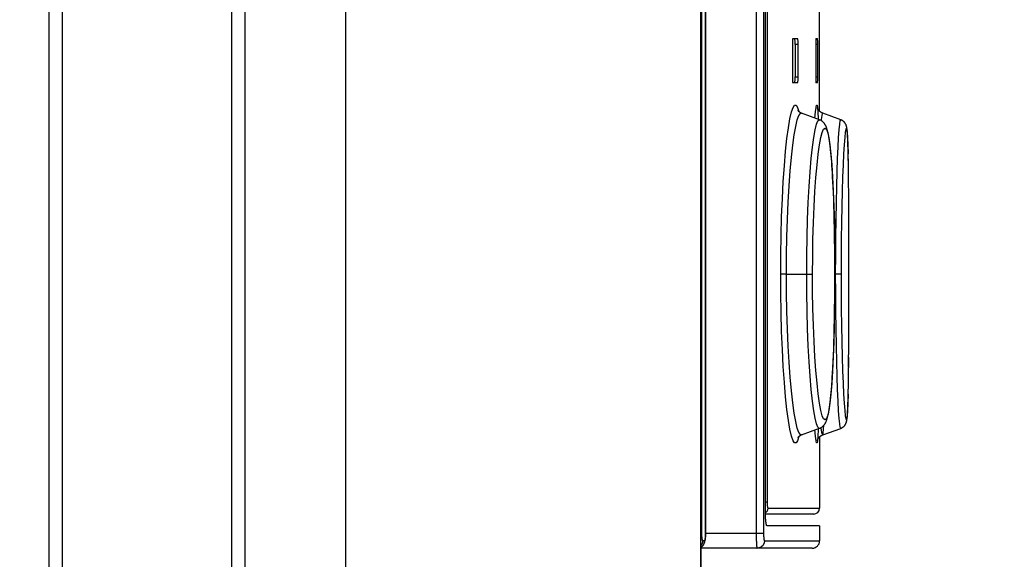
# Model space of a CAD drawing. Extents: x 0 to 594, y 0 to 420.
# Tile 32 of 126: x 259.23 to 265.88, y 259.79 to 263.43. Entities that reach past the tile are written whole.
import ezdxf

# ---------------------------------------------------------------- set-up
doc = ezdxf.new("R2010")
doc.units = 0
doc.header["$LTSCALE"] = 32.67
doc.layers.get('0').update_dxf_attribs({"linetype": 'CONTINUOUS'})
doc.styles.get("Standard").update_dxf_attribs({"font": 'txt', "width": 0.8})
doc.dimstyles.get("Standard").update_dxf_attribs({"dimtxt": 2.5, "dimasz": 2.5, "dimexe": 1.25, "dimexo": 0.625, "dimtad": 1, "dimcen": 2.5, "dimazin": 3, "dimtfac": 1, "dimtmove": 0, "dimatfit": 3})

# ---------------------------------------------------------------- blocks, each defined once
blk = doc.blocks.new('_FILLED')
at = {"color": 0, "linetype": 'BYBLOCK'}
blk.add_solid([(0, 0), (-1, 0.1429), (-1, -0.1429)], dxfattribs=at)
blk = doc.blocks.new('*D12')
at = {"color": 2, "linetype": 'CONTINUOUS'}
for p, q in [((259.2341, 287.3126), (274.7205, 287.3126)), ((273.7205, 287.3126), (273.7205, 227.5126)), ((273.7205, 167.7126), (273.7205, 227.5126)), ((261.6341, 167.7126), (274.7205, 167.7126))]:
    blk.add_line(p, q, dxfattribs=at)
at = {"color": 2, "linetype": 'CONTINUOUS', "xscale": 3.5, "yscale": 3.5, "zscale": 3.5}
for p, rotation in [((273.7205, 287.3126), 90), ((273.7205, 167.7126), 270)]:
    blk.add_blockref('_FILLED', p, dxfattribs=dict(at, rotation=rotation))
at = {"color": 5, "linetype": 'CONTINUOUS', "width": 0.8}
blk.add_text('598', height=3.5, rotation=90, dxfattribs=at).set_placement((272.8455, 223.8175))

msp = doc.modelspace()

# ---------------------------------------------------------------- linework, layer by layer
at = {"color": 7, "linetype": 'CONTINUOUS'}
for p, q in [((259.4341, 168.1126), (259.4341, 286.0126)), ((259.5241, 168.1126), (259.5241, 286.0126)), ((260.6641, 286.0126), (260.6641, 168.1126)), ((260.7541, 286.0126), (260.7541, 168.1126)), ((261.4341, 286.0126), (261.4341, 168.1126)), ((263.8308, 286.0126), (263.8308, 168.2026)), ((263.831, 286.0126), (263.831, 168.2026)), ((263.8395, 259.9626), (263.8395, 285.9141)), ((263.8636, 285.9141), (263.8636, 259.9626)), ((264.2062, 285.8687), (264.2062, 259.9626)), ((264.2559, 285.8641), (264.2559, 259.9626)), ((264.2682, 260.1126), (264.2682, 285.7156)), ((264.2802, 285.6326), (264.2802, 260.1726)), ((264.4537, 263.3026), (264.4859, 263.3026)), ((264.6098, 263.3026), (264.6206, 263.3026)), ((264.4505, 263.2626), (264.4505, 263.0426)), ((264.4688, 263.2626), (264.4688, 263.0426)), ((264.4889, 263.2626), (264.4688, 263.2626)), ((264.4889, 263.0426), (264.4889, 263.2626)), ((264.6086, 263.2626), (264.6086, 263.0426)), ((264.6215, 263.2626), (264.6086, 263.2626)), ((264.6215, 263.0426), (264.6215, 263.2626)), ((264.4688, 263.0426), (264.4889, 263.0426)), ((264.6086, 263.0426), (264.6215, 263.0426)), ((264.4859, 263.0026), (264.4537, 263.0026)), ((264.6206, 263.0026), (264.6098, 263.0026)), ((264.6202, 262.8345), (264.62, 262.8351)), ((264.6202, 262.8346), (264.6201, 262.8348)), ((264.6203, 262.8342), (264.6202, 262.8345)), ((264.4895, 262.8151), (264.4892, 262.8155)), ((264.6335, 262.7536), (264.5123, 262.7977)), ((264.7764, 262.754), (264.6554, 262.7981)), ((264.7775, 262.7537), (264.7764, 262.754)), ((264.7852, 262.7501), (264.7833, 262.751)), ((264.787, 262.749), (264.7851, 262.7501)), ((264.7887, 262.7479), (264.7869, 262.7491)), ((264.7904, 262.7468), (264.7886, 262.748)), ((264.7934, 262.7446), (264.7919, 262.7457)), ((264.795, 262.7433), (264.7934, 262.7446)), ((264.7964, 262.742), (264.7949, 262.7434)), ((264.7977, 262.7408), (264.7963, 262.7421)), ((264.799, 262.7395), (264.7976, 262.7409)), ((264.8002, 262.7383), (264.7989, 262.7397)), ((264.8014, 262.737), (264.8001, 262.7384)), ((264.8024, 262.7358), (264.8012, 262.7372)), ((264.8035, 262.7345), (264.8023, 262.7359)), ((264.8044, 262.7333), (264.8033, 262.7347)), ((264.8053, 262.732), (264.8043, 262.7334)), ((264.8062, 262.7308), (264.8052, 262.7322)), ((264.807, 262.7296), (264.8061, 262.731)), ((264.8078, 262.7283), (264.8069, 262.7297)), ((264.8085, 262.7271), (264.8077, 262.7285)), ((264.8093, 262.7258), (264.8084, 262.7273)), ((264.8099, 262.7246), (264.8091, 262.7261)), ((264.8106, 262.7233), (264.8098, 262.7248)), ((264.8112, 262.722), (264.8105, 262.7236)), ((264.8118, 262.7208), (264.8111, 262.7223)), ((264.8124, 262.7195), (264.8117, 262.721)), ((264.8129, 262.7182), (264.8122, 262.7198)), ((264.8134, 262.717), (264.8128, 262.7185)), ((264.8138, 262.7157), (264.8133, 262.7172)), ((264.8143, 262.7145), (264.8137, 262.716)), ((264.8147, 262.7132), (264.8142, 262.7148)), ((264.8151, 262.712), (264.8146, 262.7135)), ((264.8154, 262.7107), (264.815, 262.7123)), ((264.8158, 262.7095), (264.8153, 262.7111)), ((264.8161, 262.7083), (264.8157, 262.7098)), ((264.8164, 262.7071), (264.816, 262.7086)), ((264.8167, 262.7059), (264.8163, 262.7074)), ((264.817, 262.7046), (264.8166, 262.7062)), ((264.8172, 262.7034), (264.8169, 262.705)), ((264.8175, 262.7022), (264.8171, 262.7038)), ((264.8177, 262.7011), (264.8176, 262.7014)), ((264.8212, 262.6724), (264.8207, 262.6774)), ((264.8217, 262.6661), (264.8212, 262.6724)), ((264.8222, 262.6586), (264.8217, 262.6661)), ((264.8228, 262.6498), (264.8222, 262.6586)), ((264.8233, 262.6397), (264.8228, 262.6498)), ((264.8248, 262.6076), (264.8242, 262.6218)), ((264.8256, 262.5834), (264.8248, 262.6076)), ((264.8264, 262.557), (264.8256, 262.5834)), ((264.8273, 262.5188), (264.8264, 262.557)), ((264.7103, 262.5318), (264.7083, 262.5516)), ((264.7122, 262.5113), (264.7103, 262.5318)), ((264.714, 262.4899), (264.7122, 262.5113)), ((264.7158, 262.4677), (264.714, 262.4899)), ((264.8289, 262.432), (264.8272, 262.5228)), ((264.8284, 262.4662), (264.8273, 262.5188)), ((264.7175, 262.4447), (264.7158, 262.4677)), ((264.7191, 262.4209), (264.7175, 262.4447)), ((264.7207, 262.3961), (264.7191, 262.4209)), ((264.8302, 262.3175), (264.8286, 262.4498)), ((264.7222, 262.3706), (264.7207, 262.3961)), ((264.7243, 262.3308), (264.7222, 262.3706)), ((264.831, 262.2178), (264.8297, 262.3656)), ((264.7256, 262.3033), (264.7243, 262.3308)), ((264.7275, 262.2608), (264.7256, 262.3033)), ((264.7291, 262.2171), (264.7275, 262.2608)), ((264.8315, 262.1118), (264.8306, 262.2716)), ((264.7307, 262.1724), (264.7291, 262.2171)), ((264.732, 262.1265), (264.7307, 262.1724)), ((264.8319, 261.9988), (264.8313, 262.1696)), ((264.7333, 262.0792), (264.732, 262.1265)), ((264.7346, 262.0145), (264.7333, 262.0792)), ((264.8322, 261.8821), (264.8317, 262.0608)), ((264.7358, 261.9482), (264.7346, 262.0145)), ((264.7366, 261.8817), (264.7358, 261.9482)), ((264.8323, 261.7812), (264.832, 261.9466)), ((264.7371, 261.8147), (264.7366, 261.8817)), ((264.8323, 261.6443), (264.8322, 261.8297)), ((264.7374, 261.7468), (264.7371, 261.8147)), ((264.4105, 261.7126), (264.3713, 261.7126)), ((264.4105, 261.7126), (264.5867, 261.7126)), ((264.7817, 261.7126), (264.7373, 261.7126)), ((264.7374, 261.6785), (264.7374, 261.7468)), ((264.8321, 261.527), (264.8323, 261.7126)), ((264.7371, 261.6105), (264.7374, 261.6785)), ((264.7366, 261.5436), (264.7371, 261.6105)), ((264.8319, 261.411), (264.8322, 261.5944)), ((264.7358, 261.477), (264.7366, 261.5436)), ((264.7346, 261.4108), (264.7358, 261.477)), ((264.8315, 261.2993), (264.832, 261.4777)), ((264.7333, 261.3459), (264.7346, 261.4108)), ((264.8309, 261.1945), (264.8317, 261.3635)), ((264.7307, 261.2528), (264.732, 261.2988)), ((264.732, 261.2988), (264.7333, 261.3459)), ((264.7291, 261.208), (264.7307, 261.2528)), ((264.83, 261.0828), (264.8313, 261.2547)), ((264.7256, 261.1219), (264.7274, 261.1644)), ((264.7274, 261.1644), (264.7291, 261.208)), ((264.7236, 261.0809), (264.7256, 261.1219)), ((264.8291, 261.0072), (264.8306, 261.1528)), ((264.7199, 261.0166), (264.7214, 261.0417)), ((264.7214, 261.0417), (264.7236, 261.0809)), ((264.8282, 260.9501), (264.8297, 261.0586)), ((264.714, 260.9353), (264.7158, 260.9575)), ((264.7183, 260.9923), (264.7199, 261.0166)), ((264.8272, 260.8987), (264.8286, 260.9746)), ((264.7103, 260.8933), (264.7122, 260.9139)), ((264.7122, 260.9139), (264.714, 260.9353)), ((264.8262, 260.8613), (264.8272, 260.8987)), ((264.8247, 260.8163), (264.8254, 260.836)), ((264.8254, 260.836), (264.8262, 260.8613)), ((264.8214, 260.756), (264.8218, 260.7612)), ((264.8218, 260.7612), (264.8222, 260.7669)), ((264.8222, 260.7669), (264.8226, 260.7731)), ((264.8226, 260.7731), (264.823, 260.78)), ((264.823, 260.78), (264.8234, 260.7876)), ((264.8234, 260.7876), (264.824, 260.8006)), ((264.824, 260.8006), (264.8247, 260.8163)), ((264.821, 260.7513), (264.8214, 260.756)), ((264.5123, 260.6276), (264.6335, 260.6717)), ((264.65, 260.6249), (264.6519, 260.6258)), ((264.6538, 260.6266), (264.6554, 260.6272)), ((264.6554, 260.6272), (264.7764, 260.6712)), ((264.4893, 260.6099), (264.4895, 260.6102)), ((264.6341, 260.6137), (264.6341, 260.1326)), ((264.2802, 260.1726), (264.2682, 260.1726)), ((264.2682, 260.1066), (264.2682, 260.1126)), ((264.2682, 260.1006), (264.2682, 260.1066)), ((264.2683, 260.0947), (264.2682, 260.1006)), ((264.2685, 260.0888), (264.2683, 260.0947)), ((264.2847, 260.1326), (264.6341, 260.1326)), ((264.5941, 260.0926), (264.2684, 260.0926)), ((264.2687, 260.083), (264.2685, 260.0888)), ((264.2689, 260.0773), (264.2687, 260.083)), ((264.2692, 260.0717), (264.2689, 260.0773)), ((264.2695, 260.0663), (264.2692, 260.0717)), ((263.831, 259.9626), (263.8395, 259.9626)), ((263.8395, 259.9596), (263.8395, 259.9626)), ((263.8636, 259.9626), (263.8636, 259.9596)), ((264.2559, 259.9626), (263.8636, 259.9626)), ((264.2062, 259.9626), (264.2063, 259.9536)), ((264.2559, 259.9626), (264.2559, 259.9596)), ((264.6341, 260.0126), (264.2796, 260.0126)), ((264.6341, 260.0126), (264.6341, 259.9126)), ((263.8396, 259.9566), (263.8395, 259.9596)), ((263.8396, 259.9536), (263.8396, 259.9566)), ((263.8397, 259.9507), (263.8396, 259.9536)), ((263.8398, 259.9478), (263.8397, 259.9507)), ((263.8399, 259.9449), (263.8398, 259.9478)), ((263.8401, 259.9421), (263.8399, 259.9449)), ((263.8576, 259.9126), (263.8456, 259.9126)), ((263.8633, 259.9478), (263.8632, 259.9449)), ((263.8634, 259.9507), (263.8633, 259.9478)), ((263.8635, 259.9536), (263.8634, 259.9507)), ((263.8636, 259.9596), (263.8635, 259.9566)), ((263.8635, 259.9566), (263.8635, 259.9536)), ((264.2063, 259.9536), (264.2063, 259.9446)), ((264.2063, 259.9446), (264.2065, 259.9358)), ((264.2065, 259.9358), (264.2066, 259.9272)), ((264.2066, 259.9272), (264.2068, 259.9189)), ((264.2068, 259.9189), (264.207, 259.9135)), ((264.207, 259.9135), (264.2072, 259.9084)), ((264.2072, 259.9084), (264.2074, 259.9034)), ((264.2074, 259.9034), (264.2076, 259.8987)), ((264.2076, 259.8987), (264.2078, 259.8941)), ((264.2078, 259.8941), (264.2081, 259.8899)), ((264.2559, 259.9596), (264.2559, 259.9566)), ((264.2559, 259.9566), (264.256, 259.9536)), ((264.256, 259.9536), (264.2561, 259.9507)), ((264.2561, 259.9507), (264.2562, 259.9478)), ((264.2562, 259.9478), (264.2563, 259.9449)), ((264.2563, 259.9449), (264.2564, 259.9421)), ((264.2564, 259.9421), (264.2566, 259.9394)), ((264.2617, 259.9126), (264.6341, 259.9126)), ((264.5841, 259.8626), (263.831, 259.8626)), ((263.8341, 259.7126), (263.8341, 259.8626))]:
    msp.add_line(p, q, dxfattribs=at)
for points in [[(263.831, 259.8682), (263.8321, 259.8687), (263.8337, 259.8696), (263.8353, 259.8706), (263.8368, 259.8716), (263.8383, 259.8727), (263.8398, 259.8738), (263.8412, 259.875), (263.8425, 259.8762), (263.8438, 259.8774), (263.8451, 259.8787), (263.8463, 259.88), (263.8474, 259.8814), (263.8485, 259.8828), (263.8495, 259.8841), (263.8505, 259.8854), (263.8513, 259.8867), (263.852, 259.8879), (263.8527, 259.8891), (263.8534, 259.8903), (263.8539, 259.8914), (263.8545, 259.8924), (263.855, 259.8935), (263.8554, 259.8945), (263.8559, 259.8956), (263.8563, 259.8966), (263.8566, 259.8976), (263.857, 259.8986), (263.8574, 259.8996), (263.8577, 259.9006), (263.858, 259.9017), (263.8583, 259.9027), (263.8586, 259.9039), (263.859, 259.905), (263.8592, 259.9062), (263.8595, 259.9075), (263.8598, 259.9088), (263.8601, 259.9101), (263.8604, 259.9116), (263.8606, 259.9131), (263.8609, 259.9147), (263.8612, 259.9164), (263.8614, 259.9183), (263.8617, 259.9203), (263.8619, 259.9224), (263.8622, 259.9246), (263.8624, 259.9268), (263.8626, 259.929), (263.8628, 259.9312), (263.8629, 259.9333), (263.8631, 259.9354), (263.8632, 259.9375), (263.8633, 259.9396), (263.8634, 259.9417), (263.8635, 259.9438), (263.8636, 259.9459), (263.8637, 259.9481), (263.8637, 259.9502), (263.8638, 259.9523), (263.8638, 259.9544), (263.8639, 259.9566), (263.8639, 259.9587), (263.8639, 259.9609), (263.8639, 285.9126)], [(264.6341, 262.8116), (264.6341, 263.5111)], [(264.4537, 263.3026), (264.4521, 263.2971), (264.4509, 263.2828), (264.4505, 263.2626)], [(264.4688, 263.2626), (264.4684, 263.2826), (264.4674, 263.2973), (264.4659, 263.3026)], [(264.4889, 263.2626), (264.4885, 263.2827), (264.4874, 263.2973), (264.4859, 263.3026)], [(264.6098, 263.3026), (264.6092, 263.2972), (264.6088, 263.2827), (264.6086, 263.2626)], [(264.6215, 263.2626), (264.6214, 263.2827), (264.621, 263.2972), (264.6206, 263.3026)], [(264.4505, 263.0426), (264.4509, 263.0224), (264.4521, 263.0081), (264.4537, 263.0026)], [(264.4659, 263.0026), (264.4674, 263.008), (264.4684, 263.0227), (264.4688, 263.0426)], [(264.4859, 263.0026), (264.4874, 263.008), (264.4885, 263.0225), (264.4889, 263.0426)], [(264.6086, 263.0426), (264.6088, 263.0226), (264.6092, 263.008), (264.6098, 263.0026)], [(264.6206, 263.0026), (264.621, 263.008), (264.6214, 263.0226), (264.6215, 263.0426)], [(264.3713, 261.7126), (264.372, 261.8429), (264.3742, 261.9724), (264.3778, 262.0992), (264.3828, 262.2214), (264.389, 262.3369), (264.3964, 262.444), (264.4047, 262.5411), (264.4139, 262.6267), (264.4236, 262.7001), (264.4339, 262.7603), (264.4444, 262.8064), (264.4549, 262.8373), (264.4654, 262.8526), (264.4755, 262.8526), (264.4853, 262.8374), (264.4937, 262.8096)], [(264.6025, 262.7648), (264.6062, 262.8066), (264.6102, 262.8374), (264.6139, 262.8527), (264.6173, 262.8527), (264.6204, 262.8374)], [(264.6201, 262.835), (264.62, 262.8351), (264.62, 262.8352)], [(264.6554, 262.7981), (264.6538, 262.7987), (264.6519, 262.7995), (264.65, 262.8004), (264.6482, 262.8013), (264.6464, 262.8023), (264.6447, 262.8033), (264.643, 262.8043), (264.6415, 262.8054), (264.64, 262.8065), (264.6385, 262.8076), (264.6372, 262.8087), (264.6359, 262.8099), (264.6347, 262.811), (264.6335, 262.8121), (264.6325, 262.8133), (264.6315, 262.8144), (264.6305, 262.8155), (264.6296, 262.8166), (264.6288, 262.8177), (264.628, 262.8187), (264.6272, 262.8198), (264.6265, 262.8208), (264.6259, 262.8218), (264.6253, 262.8228), (264.6247, 262.8238), (264.6242, 262.8248), (264.6237, 262.8258), (264.6232, 262.8267), (264.6228, 262.8276), (264.6224, 262.8285), (264.622, 262.8293), (264.6217, 262.8301), (264.6214, 262.8308), (264.6211, 262.8315), (264.6209, 262.8322), (264.6207, 262.8328), (264.6205, 262.8333), (264.6204, 262.8338), (264.6203, 262.8342)], [(264.6204, 262.8374), (264.6231, 262.8067), (264.6254, 262.7606), (264.6256, 262.7564)], [(264.4105, 261.7126), (264.4113, 261.8392), (264.4135, 261.963), (264.4171, 262.0831), (264.4221, 262.1985), (264.4283, 262.3079), (264.4357, 262.4094), (264.444, 262.5015), (264.4532, 262.5829), (264.4629, 262.6525), (264.4732, 262.7094), (264.4837, 262.7528), (264.4942, 262.7819), (264.5046, 262.7964), (264.5123, 262.7977)], [(264.5123, 262.7977), (264.5105, 262.7983), (264.5084, 262.7992), (264.5065, 262.8002), (264.5047, 262.8012), (264.5029, 262.8022), (264.5013, 262.8032), (264.4999, 262.8042), (264.4985, 262.8053), (264.4972, 262.8063), (264.496, 262.8073), (264.495, 262.8083), (264.494, 262.8093), (264.4931, 262.8102), (264.4923, 262.8111), (264.4916, 262.812), (264.491, 262.8128), (264.4905, 262.8135), (264.4901, 262.8141), (264.4897, 262.8146), (264.4895, 262.815), (264.4893, 262.8153), (264.4893, 262.8154)], [(264.5475, 261.7126), (264.5482, 261.8384), (264.5502, 261.9611), (264.5534, 262.0806), (264.558, 262.1954), (264.5636, 262.3034), (264.5702, 262.4025), (264.5777, 262.4913), (264.5859, 262.5687), (264.5946, 262.6338), (264.6036, 262.6857), (264.6129, 262.7233), (264.6222, 262.7461), (264.6314, 262.7539), (264.6335, 262.7536)], [(264.7083, 262.5516), (264.7072, 262.5611), (264.7062, 262.5705), (264.7051, 262.5797), (264.704, 262.5887), (264.7028, 262.5976), (264.7016, 262.6063), (264.7004, 262.6147), (264.6992, 262.6228), (264.698, 262.6304), (264.6967, 262.6375), (264.6955, 262.6443), (264.6944, 262.6506), (264.6932, 262.6564), (264.692, 262.6619), (264.6909, 262.6671), (264.6897, 262.672), (264.6885, 262.6766), (264.6874, 262.681), (264.6862, 262.6852), (264.685, 262.6892), (264.6838, 262.693), (264.6826, 262.6966), (264.6814, 262.7001), (264.6801, 262.7034), (264.6788, 262.7065), (264.6775, 262.7095), (264.6761, 262.7124), (264.6748, 262.7152), (264.6733, 262.7178), (264.6719, 262.7204), (264.6704, 262.7229), (264.6688, 262.7252), (264.6672, 262.7275), (264.6656, 262.7297), (264.6639, 262.7318), (264.6621, 262.7339), (264.6603, 262.7359), (264.6584, 262.7377), (264.6565, 262.7396), (264.6546, 262.7413), (264.6526, 262.7429), (264.6505, 262.7445), (264.6484, 262.746), (264.6462, 262.7474), (264.644, 262.7487), (264.6417, 262.75), (264.6394, 262.7511), (264.6369, 262.7522), (264.6345, 262.7532), (264.6335, 262.7536)], [(264.6454, 262.7479), (264.6461, 262.7563), (264.6534, 262.7964), (264.6554, 262.7981)], [(264.7423, 261.7126), (264.7426, 261.8387), (264.7435, 261.9617), (264.745, 262.0814), (264.7471, 262.1964), (264.7496, 262.3045), (264.7525, 262.4036), (264.7557, 262.4923), (264.7591, 262.5696), (264.7626, 262.6345), (264.7661, 262.6862), (264.7696, 262.7236), (264.773, 262.7463), (264.7764, 262.754)], [(264.7833, 262.7511), (264.7814, 262.752), (264.7794, 262.7529), (264.7775, 262.7537), (264.7764, 262.7541)], [(264.5867, 261.7126), (264.5874, 261.8305), (264.5893, 261.9468), (264.5926, 262.0608), (264.5971, 262.1692), (264.6027, 262.2707), (264.6094, 262.365), (264.6169, 262.4491), (264.625, 262.5223), (264.6338, 262.5845), (264.643, 262.6338), (264.6521, 262.6689), (264.6614, 262.6903), (264.6707, 262.6976), (264.6797, 262.6904), (264.6882, 262.6691), (264.6963, 262.6339), (264.7039, 262.5845), (264.7108, 262.5224), (264.7169, 262.4494), (264.7222, 262.3654), (264.7268, 262.2714), (264.7306, 262.1694), (264.7336, 262.0607), (264.7357, 261.9466), (264.7369, 261.8298), (264.7373, 261.7126)], [(264.7817, 261.7126), (264.782, 261.8308), (264.7829, 261.9474), (264.7844, 262.0616), (264.7865, 262.1703), (264.789, 262.2719), (264.7919, 262.3661), (264.7951, 262.45), (264.7985, 262.5232), (264.8021, 262.5851), (264.8056, 262.6342), (264.8091, 262.6692), (264.8124, 262.6905), (264.8157, 262.6977), (264.8186, 262.6906), (264.8212, 262.6693), (264.8235, 262.634), (264.8255, 262.5848), (264.8272, 262.5228)], [(264.7935, 262.7445), (264.792, 262.7457), (264.7903, 262.7469)], [(264.8207, 262.6774), (264.8205, 262.6796), (264.8203, 262.6816), (264.8201, 262.6835), (264.8199, 262.6853), (264.8197, 262.687), (264.8195, 262.6887), (264.8193, 262.6902), (264.8192, 262.6917), (264.819, 262.6932), (264.8188, 262.6946), (264.8186, 262.6959), (264.8183, 262.6972), (264.8181, 262.6985), (264.8179, 262.6998), (264.8177, 262.701), (264.8174, 262.7026)], [(264.8242, 262.6218), (264.8239, 262.6282), (264.8233, 262.6397)], [(264.4937, 260.6157), (264.4854, 260.588), (264.4755, 260.5727), (264.4653, 260.5727), (264.4549, 260.5882), (264.4444, 260.6189), (264.4339, 260.6648), (264.4236, 260.7252), (264.4138, 260.7988), (264.4047, 260.8844), (264.3964, 260.9811), (264.3891, 261.0878), (264.3828, 261.2033), (264.3778, 261.3258), (264.3742, 261.453), (264.372, 261.5828), (264.3713, 261.7126)], [(264.5123, 260.6276), (264.5044, 260.6291), (264.4939, 260.6439), (264.4834, 260.6732), (264.473, 260.7166), (264.4628, 260.7736), (264.4531, 260.8432), (264.444, 260.9245), (264.4357, 261.0162), (264.4283, 261.117), (264.4221, 261.2258), (264.4171, 261.3414), (264.4135, 261.4622), (264.4112, 261.5865), (264.4105, 261.7126)], [(264.6335, 260.6717), (264.6315, 260.6713), (264.6223, 260.679), (264.613, 260.7016), (264.6038, 260.739), (264.5947, 260.7905), (264.586, 260.8556), (264.5778, 260.9334), (264.5703, 261.0224), (264.5637, 261.1211), (264.558, 261.2284), (264.5535, 261.3429), (264.5502, 261.4627), (264.5482, 261.5863), (264.5475, 261.7126)], [(264.7373, 261.7126), (264.7369, 261.5944), (264.7357, 261.4778), (264.7335, 261.3638), (264.7306, 261.2552), (264.7268, 261.1534), (264.7222, 261.0593), (264.7168, 260.9753), (264.7107, 260.9023), (264.7038, 260.8404), (264.6962, 260.791), (264.6882, 260.7559), (264.6797, 260.7348), (264.6707, 260.7277), (264.6615, 260.7349), (264.6522, 260.7562), (264.6429, 260.7918), (264.6337, 260.8412), (264.6249, 260.9034), (264.6168, 260.9768), (264.6094, 261.0609), (264.6027, 261.1549), (264.5971, 261.2568), (264.5926, 261.3654), (264.5893, 261.4794), (264.5873, 261.5959), (264.5867, 261.7126)], [(264.7764, 260.6712), (264.773, 260.6787), (264.7697, 260.7012), (264.7662, 260.7386), (264.7626, 260.7901), (264.7591, 260.8552), (264.7557, 260.9328), (264.7525, 261.0216), (264.7496, 261.1202), (264.7471, 261.2275), (264.745, 261.3423), (264.7435, 261.4624), (264.7426, 261.5862), (264.7423, 261.7126)], [(264.8272, 260.9016), (264.8255, 260.8397), (264.8235, 260.7906), (264.8212, 260.7555), (264.8186, 260.7345), (264.8156, 260.7276), (264.8124, 260.7348), (264.8091, 260.7561), (264.8056, 260.7916), (264.802, 260.8409), (264.7984, 260.903), (264.795, 260.9763), (264.7918, 261.0604), (264.7889, 261.1544), (264.7865, 261.2563), (264.7844, 261.3649), (264.7829, 261.479), (264.782, 261.5956), (264.7817, 261.7126)], [(264.7158, 260.9575), (264.7167, 260.9689), (264.7183, 260.9923)], [(264.6335, 260.6717), (264.6344, 260.672), (264.6369, 260.673), (264.6393, 260.6741), (264.6416, 260.6753), (264.6439, 260.6765), (264.6462, 260.6778), (264.6483, 260.6793), (264.6504, 260.6807), (264.6525, 260.6823), (264.6545, 260.6839), (264.6564, 260.6856), (264.6584, 260.6874), (264.6602, 260.6893), (264.662, 260.6913), (264.6638, 260.6933), (264.6655, 260.6955), (264.6671, 260.6977), (264.6687, 260.6999), (264.6703, 260.7023), (264.6718, 260.7047), (264.6732, 260.7073), (264.6747, 260.7099), (264.676, 260.7127), (264.6774, 260.7156), (264.6787, 260.7186), (264.68, 260.7217), (264.6813, 260.725), (264.6825, 260.7285), (264.6838, 260.7321), (264.685, 260.7359), (264.6862, 260.7399), (264.6874, 260.7441), (264.6885, 260.7485), (264.6897, 260.7532), (264.6908, 260.7581), (264.692, 260.7633), (264.6932, 260.7688), (264.6943, 260.7747), (264.6955, 260.781), (264.6967, 260.7878), (264.698, 260.7949), (264.6992, 260.8025), (264.7004, 260.8106), (264.7016, 260.819), (264.7028, 260.8277), (264.704, 260.8365), (264.7051, 260.8455), (264.7062, 260.8547), (264.7072, 260.864), (264.7083, 260.8736), (264.7103, 260.8933)], [(264.6554, 260.6272), (264.6592, 260.6395), (264.6637, 260.6932)], [(264.7764, 260.6712), (264.7775, 260.6716), (264.7795, 260.6724), (264.7814, 260.6733), (264.7833, 260.6742), (264.7851, 260.6752), (264.7869, 260.6762), (264.7887, 260.6773), (264.7903, 260.6784), (264.7919, 260.6796), (264.7935, 260.6807), (264.7949, 260.6819), (264.7963, 260.6832), (264.7977, 260.6844), (264.7989, 260.6856), (264.8001, 260.6869), (264.8013, 260.6881), (264.8024, 260.6894), (264.8034, 260.6906), (264.8043, 260.6919), (264.8053, 260.6931), (264.8061, 260.6943), (264.8069, 260.6956), (264.8077, 260.6968), (264.8085, 260.698), (264.8092, 260.6993), (264.8099, 260.7005), (264.8105, 260.7018), (264.8111, 260.7031), (264.8117, 260.7043), (264.8123, 260.7056), (264.8128, 260.7069), (264.8133, 260.7081), (264.8138, 260.7094), (264.8142, 260.7107), (264.8147, 260.712), (264.8151, 260.7132), (264.8154, 260.7145), (264.8158, 260.7158), (264.8161, 260.717), (264.8164, 260.7183), (264.8167, 260.7195), (264.817, 260.7207), (264.8172, 260.722), (264.8175, 260.7232), (264.8177, 260.7244), (264.818, 260.7257), (264.8182, 260.727), (264.8184, 260.7283), (264.8186, 260.7297), (264.8188, 260.7311), (264.819, 260.7326), (264.8192, 260.7341), (264.8194, 260.7357), (264.8196, 260.7374), (264.8198, 260.7392), (264.82, 260.741), (264.8202, 260.7429), (264.8204, 260.7449), (264.8206, 260.7469), (264.821, 260.7513)], [(264.4893, 260.6098), (264.4892, 260.6098), (264.4893, 260.6099), (264.4895, 260.6102), (264.4897, 260.6106), (264.49, 260.6111), (264.4905, 260.6117), (264.491, 260.6124), (264.4916, 260.6132), (264.4923, 260.6141), (264.4931, 260.615), (264.494, 260.6159), (264.4949, 260.6169), (264.496, 260.6179), (264.4972, 260.6189), (264.4985, 260.62), (264.4999, 260.621), (264.5013, 260.6221), (264.5029, 260.6231), (264.5047, 260.6241), (264.5065, 260.6251), (264.5084, 260.626), (264.5105, 260.6269), (264.5123, 260.6276)], [(264.6231, 260.6188), (264.6204, 260.5881), (264.6173, 260.5727), (264.6139, 260.5726), (264.6102, 260.5879), (264.6063, 260.6185), (264.6025, 260.6604)], [(264.6256, 260.6688), (264.6254, 260.6645), (264.6231, 260.6188)], [(264.6347, 260.6143), (264.6359, 260.6154), (264.6372, 260.6165), (264.6385, 260.6177), (264.64, 260.6188), (264.6415, 260.6199), (264.643, 260.621), (264.6447, 260.622), (264.6464, 260.623), (264.6482, 260.624), (264.65, 260.6249), (264.6519, 260.6258), (264.6538, 260.6266), (264.6554, 260.6271)], [(264.6554, 260.6272), (264.6533, 260.629), (264.6496, 260.6437), (264.6456, 260.6728), (264.6452, 260.6773)], [(264.62, 260.5902), (264.62, 260.5901), (264.62, 260.5902), (264.6201, 260.5904), (264.6201, 260.5906), (264.6202, 260.591), (264.6203, 260.5914), (264.6205, 260.5918), (264.6207, 260.5924), (264.6209, 260.593), (264.6211, 260.5937), (264.6214, 260.5944), (264.6217, 260.5952), (264.622, 260.596), (264.6224, 260.5969), (264.6228, 260.5977), (264.6232, 260.5987), (264.6237, 260.5996), (264.6242, 260.6005), (264.6247, 260.6015), (264.6253, 260.6025), (264.6259, 260.6035), (264.6266, 260.6045), (264.6273, 260.6055), (264.628, 260.6066), (264.6288, 260.6077), (264.6296, 260.6087), (264.6305, 260.6098), (264.6315, 260.6109), (264.6325, 260.6121), (264.6336, 260.6132), (264.6347, 260.6143)], [(264.2802, 260.1726), (264.2808, 260.1528), (264.2824, 260.1382), (264.2847, 260.1326)], [(264.2847, 260.1326), (264.2791, 260.1122), (264.2682, 260.1015)], [(264.2796, 260.0126), (264.2792, 260.0127), (264.2789, 260.0128), (264.2785, 260.013), (264.2782, 260.0134), (264.2779, 260.0138), (264.2775, 260.0143), (264.2772, 260.0149), (264.2768, 260.0156), (264.2765, 260.0163), (264.2762, 260.0172), (264.2759, 260.0181), (264.2755, 260.0192), (264.2752, 260.0203), (264.2749, 260.0215), (264.2746, 260.0228), (264.2743, 260.0242), (264.274, 260.0256), (264.2737, 260.0271), (264.2734, 260.0288), (264.2731, 260.0304), (264.2728, 260.0322), (264.2725, 260.034), (264.2723, 260.0359), (264.272, 260.0379), (264.2718, 260.04), (264.2715, 260.0421), (264.2713, 260.0442), (264.271, 260.0465), (264.2708, 260.0488), (264.2706, 260.0511), (264.2704, 260.0535), (264.2702, 260.056), (264.27, 260.0585), (264.2698, 260.0611), (264.2696, 260.0637), (264.2695, 260.0663)], [(263.831, 259.8683), (263.8323, 259.869), (263.8338, 259.87), (263.8354, 259.8709), (263.8369, 259.872), (263.8383, 259.8731), (263.8397, 259.8742), (263.8411, 259.8754), (263.8424, 259.8766), (263.8437, 259.8779), (263.845, 259.8793), (263.8461, 259.8807), (263.8473, 259.8821), (263.8484, 259.8835), (263.8494, 259.885), (263.8504, 259.8866), (263.8513, 259.8882), (263.8521, 259.8898), (263.8529, 259.8914), (263.8537, 259.8931), (263.8543, 259.8948), (263.855, 259.8965), (263.8555, 259.8982), (263.856, 259.9), (263.8564, 259.9018), (263.8568, 259.9036), (263.8571, 259.9054), (263.8573, 259.9072), (263.8575, 259.909), (263.8576, 259.9108), (263.8576, 259.9126)], [(263.831, 259.8772), (263.8317, 259.8779), (263.8329, 259.8793), (263.8341, 259.8807), (263.8353, 259.8821), (263.8363, 259.8835), (263.8374, 259.885), (263.8383, 259.8866), (263.8393, 259.8882), (263.8401, 259.8898), (263.8409, 259.8914), (263.8416, 259.8931), (263.8423, 259.8948), (263.8429, 259.8965), (263.8435, 259.8982), (263.844, 259.9), (263.8444, 259.9018), (263.8448, 259.9036), (263.8451, 259.9054), (263.8453, 259.9072), (263.8455, 259.909), (263.8456, 259.9108), (263.8456, 259.9126)], [(263.8456, 259.9126), (263.8454, 259.9127), (263.8452, 259.9127), (263.8451, 259.9128), (263.8449, 259.913), (263.8447, 259.9132), (263.8445, 259.9135), (263.8443, 259.9138), (263.8441, 259.9141), (263.844, 259.9145), (263.8438, 259.9149), (263.8436, 259.9154), (263.8434, 259.9159), (263.8433, 259.9164), (263.8431, 259.917), (263.8429, 259.9177), (263.8428, 259.9184), (263.8426, 259.9191), (263.8425, 259.9199), (263.8423, 259.9207), (263.8422, 259.9215), (263.842, 259.9224), (263.8419, 259.9233), (263.8417, 259.9242), (263.8416, 259.9252), (263.8414, 259.9262), (263.8413, 259.9273), (263.8412, 259.9284), (263.8411, 259.9295), (263.8409, 259.9306), (263.8408, 259.9318), (263.8407, 259.933), (263.8406, 259.9343), (263.8405, 259.9355), (263.8404, 259.9368), (263.8403, 259.9381), (263.8402, 259.9394), (263.8401, 259.9408), (263.8401, 259.9421)], [(263.8632, 259.9449), (263.863, 259.9421), (263.863, 259.9408), (263.8629, 259.9394), (263.8628, 259.9381), (263.8627, 259.9368), (263.8626, 259.9355), (263.8625, 259.9343), (263.8624, 259.933), (263.8623, 259.9318), (263.8622, 259.9306), (263.8621, 259.9295), (263.862, 259.9284), (263.8618, 259.9273), (263.8617, 259.9262), (263.8616, 259.9252), (263.8614, 259.9242), (263.8613, 259.9233), (263.8612, 259.9224), (263.861, 259.9215), (263.8609, 259.9207), (263.8607, 259.9199), (263.8606, 259.9191), (263.8604, 259.9184), (263.8602, 259.9177), (263.8601, 259.917), (263.8599, 259.9164), (263.8597, 259.9159), (263.8596, 259.9154), (263.8594, 259.9149), (263.8592, 259.9145), (263.8591, 259.9141), (263.8589, 259.9138), (263.8587, 259.9135), (263.8585, 259.9132), (263.8583, 259.913), (263.8582, 259.9128), (263.858, 259.9127), (263.8578, 259.9127), (263.8576, 259.9126)], [(264.2617, 259.9126), (264.2617, 259.9108), (264.2616, 259.909), (264.2614, 259.9072), (264.2612, 259.9054), (264.2609, 259.9036), (264.2605, 259.9018), (264.2601, 259.9), (264.2596, 259.8982), (264.2591, 259.8965), (264.2584, 259.8948), (264.2578, 259.8931), (264.257, 259.8914), (264.2562, 259.8898), (264.2554, 259.8882), (264.2545, 259.8866), (264.2535, 259.885), (264.2525, 259.8835), (264.2514, 259.8821), (264.2502, 259.8807), (264.249, 259.8793), (264.2478, 259.8779), (264.2465, 259.8766), (264.2452, 259.8754), (264.2438, 259.8742), (264.2424, 259.8731), (264.241, 259.872), (264.2395, 259.8709), (264.2379, 259.87), (264.2364, 259.869), (264.2348, 259.8682), (264.2331, 259.8674), (264.2315, 259.8666), (264.2298, 259.8659), (264.2281, 259.8653), (264.2264, 259.8648), (264.2246, 259.8643), (264.2229, 259.8638), (264.2211, 259.8635), (264.2193, 259.8632), (264.2175, 259.8629), (264.2157, 259.8628), (264.2139, 259.8627), (264.2121, 259.8626)], [(264.2566, 259.9394), (264.2567, 259.9381), (264.2567, 259.9368), (264.2568, 259.9355), (264.2569, 259.9343), (264.257, 259.933), (264.2571, 259.9318), (264.2573, 259.9306), (264.2574, 259.9295), (264.2575, 259.9284), (264.2576, 259.9273), (264.2577, 259.9262), (264.2579, 259.9252), (264.258, 259.9242), (264.2581, 259.9233), (264.2583, 259.9224), (264.2584, 259.9215), (264.2586, 259.9207), (264.2587, 259.9199), (264.2589, 259.9191), (264.259, 259.9184), (264.2592, 259.9177), (264.2593, 259.917), (264.2595, 259.9164), (264.2597, 259.9159), (264.2598, 259.9154), (264.26, 259.9149), (264.2602, 259.9145), (264.2603, 259.9141), (264.2605, 259.9138), (264.2607, 259.9135), (264.2609, 259.9132), (264.261, 259.913), (264.2612, 259.9128), (264.2614, 259.9127), (264.2616, 259.9127), (264.2617, 259.9126)], [(264.2081, 259.8899), (264.2082, 259.8878), (264.2085, 259.8839)], [(264.2085, 259.8839), (264.2086, 259.8821), (264.2088, 259.8804), (264.2089, 259.8787), (264.2091, 259.8771), (264.2092, 259.8756), (264.2094, 259.8741), (264.2095, 259.8727), (264.2097, 259.8715), (264.2098, 259.8703), (264.21, 259.8691), (264.2102, 259.8681), (264.2103, 259.8672), (264.2105, 259.8663), (264.2107, 259.8655), (264.2108, 259.8649), (264.211, 259.8643), (264.2112, 259.8638), (264.2114, 259.8634), (264.2115, 259.863), (264.2117, 259.8628), (264.2119, 259.8627), (264.2121, 259.8626)]]:
    msp.add_lwpolyline(points, dxfattribs=at)
for centre, radius, start in [((264.5941, 260.1326), 0.04, 270.00003), ((264.5841, 259.9126), 0.05, 270)]:
    msp.add_arc(centre, radius, start, 360, dxfattribs=at)

# ---------------------------------------------------------------- dimensions: what is measured, and where the dimension line sits
at = {"color": 2, "linetype": 'CONTINUOUS'}
dim = msp.add_linear_dim(base=(273.7205, 167.7126), p1=(259.2341, 287.3126), p2=(261.6341, 167.7126), angle=270, dimstyle='Standard', dxfattribs=at)
dim.commit()
dim.dimension.update_dxf_attribs({"geometry": '*D12', "text_midpoint": (271.0955, 228.0175), "dimtype": 128})

doc.saveas('drawing.dxf')
